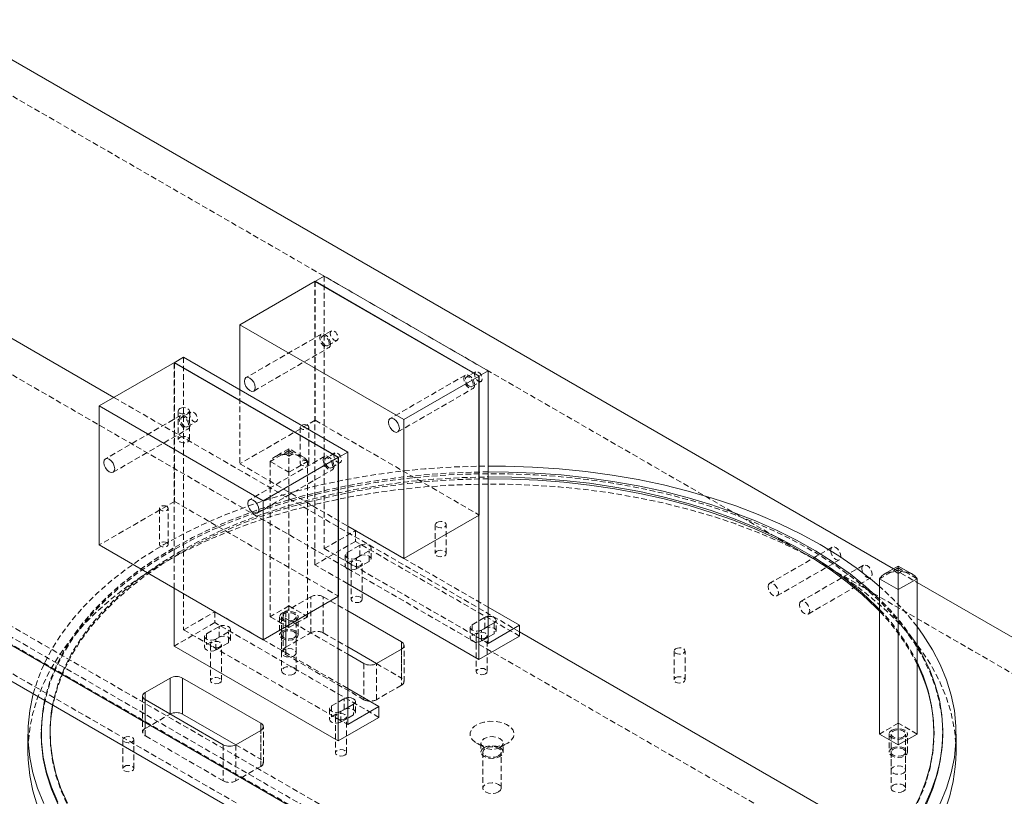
# Model space of a CAD drawing. Header units: millimetres. Extents: x 1529 to 6255, y 1713 to 5797.
# Tile 79 of 82: x 5558 to 5781, y 5170 to 5346. Entities that reach past the tile are written whole.
import ezdxf

# ---------------------------------------------------------------- set-up
doc = ezdxf.new("R2010")
doc.units = ezdxf.units.MM
doc.linetypes.add('HIDDEN', pattern=[1.905, 1.27, -0.635])

msp = doc.modelspace()

# ---------------------------------------------------------------- linework, layer by layer
at = {"color": 7, "linetype": 'Continuous', "lineweight": 15}
for p, q in [((5540.713, 5345.846), (5755.856, 5221.647)), ((5409.591, 5289.07), (5698.033, 5122.557)), ((5625.003, 5286.681), (5607.962, 5276.843)), ((5624.932, 5286.64), (5627.053, 5287.864)), ((5624.932, 5286.64), (5662.055, 5265.209)), ((5662.126, 5265.25), (5625.003, 5286.681)), ((5664.177, 5266.434), (5627.053, 5287.864)), ((5409.591, 5280.905), (5698.033, 5114.391)), ((5549.201, 5277.87), (5579.471, 5260.396)), ((5607.962, 5276.843), (5645.085, 5255.412)), ((5607.962, 5276.843), (5607.962, 5262.148)), ((5593.112, 5268.271), (5595.234, 5269.495)), ((5632.357, 5248.064), (5595.234, 5269.495)), ((5593.183, 5268.311), (5576.142, 5258.474)), ((5593.112, 5268.271), (5630.235, 5246.84)), ((5630.306, 5246.881), (5593.183, 5268.311)), ((5645.085, 5255.412), (5662.126, 5265.25)), ((5664.177, 5266.434), (5662.055, 5265.209)), ((5662.055, 5265.209), (5662.055, 5201.111)), ((5662.126, 5233.813), (5662.126, 5265.25)), ((5664.177, 5204.785), (5664.177, 5266.434)), ((5576.142, 5258.474), (5576.142, 5227.037)), ((5576.142, 5258.474), (5613.265, 5237.043)), ((5645.085, 5255.412), (5645.085, 5223.975)), ((5613.265, 5237.043), (5630.306, 5246.881)), ((5632.357, 5248.064), (5630.235, 5246.84)), ((5630.235, 5246.84), (5630.235, 5182.741)), ((5630.306, 5215.444), (5630.306, 5246.881)), ((5632.357, 5186.416), (5632.357, 5248.064)), ((5613.265, 5205.606), (5613.265, 5237.043)), ((5645.085, 5223.975), (5662.126, 5233.813)), ((5632.357, 5231.323), (5645.085, 5223.975)), ((5576.142, 5227.037), (5613.265, 5205.606)), ((5756.949, 5222.278), (5753.707, 5220.406)), ((5760.191, 5220.406), (5756.949, 5222.278)), ((5756.949, 5221.431), (5756.242, 5221.023)), ((5756.242, 5221.023), (5756.949, 5220.615)), ((5757.656, 5221.023), (5756.949, 5221.431)), ((5756.949, 5220.615), (5757.656, 5221.023)), ((5662.055, 5201.111), (5632.357, 5218.255)), ((5752.706, 5219.39), (5756.949, 5216.941)), ((5752.706, 5184.279), (5752.706, 5219.39)), ((5756.949, 5216.941), (5761.192, 5219.39)), ((5761.192, 5219.39), (5761.192, 5184.279)), ((5761.192, 5218.567), (5854.553, 5164.671)), ((5593.112, 5204.172), (5593.112, 5217.24)), ((5613.265, 5205.606), (5630.306, 5215.444)), ((5756.949, 5181.829), (5756.949, 5216.941)), ((5632.357, 5212.132), (5644.519, 5205.111)), ((5671.248, 5208.867), (5664.177, 5212.949)), ((5665.485, 5209.418), (5664.177, 5208.663)), ((5671.248, 5208.867), (5664.177, 5204.785)), ((5671.248, 5206.417), (5671.248, 5208.867)), ((5662.055, 5201.111), (5671.248, 5206.417)), ((5671.248, 5207.414), (5775.368, 5147.306)), ((5630.235, 5182.741), (5593.112, 5204.172)), ((5632.357, 5203.967), (5638.861, 5200.212)), ((5632.357, 5202.335), (5636.034, 5200.213)), ((5644.519, 5203.478), (5638.862, 5200.213)), ((5592.193, 5196.947), (5586.536, 5193.681)), ((5595.022, 5196.947), (5612.699, 5186.742)), ((5595.022, 5188.781), (5595.022, 5196.947)), ((5639.428, 5190.498), (5632.357, 5194.58)), ((5586.536, 5192.049), (5604.214, 5181.843)), ((5633.665, 5191.049), (5632.357, 5190.294)), ((5595.022, 5188.781), (5607.041, 5181.843)), ((5639.428, 5190.498), (5632.357, 5186.416)), ((5639.428, 5188.048), (5639.428, 5190.498)), ((5630.235, 5182.741), (5639.428, 5188.048)), ((5560.025, 5184.279), (5560.025, 5180.196)), ((5563.025, 5184.687), (5563.025, 5184.279)), ((5612.699, 5185.109), (5607.042, 5181.843)), ((5752.706, 5184.279), (5756.949, 5181.829)), ((5761.192, 5184.279), (5756.949, 5181.829)), ((5767.025, 5184.279), (5767.025, 5184.687)), ((5770.025, 5180.196), (5770.025, 5184.279))]:
    msp.add_line(p, q, dxfattribs=at)
at = {"color": 7, "linetype": 'HIDDEN', "lineweight": 0}
for p, q in [((5951.971, 5100.267), (5540.713, 5337.681)), ((5775.368, 5139.141), (5452.464, 5325.55)), ((5624.932, 5222.541), (5624.932, 5286.64)), ((5625.003, 5286.681), (5625.003, 5255.244)), ((5627.053, 5287.864), (5627.053, 5226.215)), ((5628.691, 5275.474), (5626.641, 5274.29)), ((5626.391, 5274.723), (5609.349, 5264.886)), ((5627.891, 5272.125), (5629.941, 5273.309)), ((5611.099, 5261.855), (5628.141, 5271.692)), ((5595.234, 5269.495), (5595.234, 5207.846)), ((5593.112, 5217.24), (5593.112, 5268.271)), ((5593.183, 5268.311), (5593.183, 5236.875)), ((5658.988, 5265.459), (5641.947, 5255.621)), ((5661.289, 5266.21), (5659.238, 5265.026)), ((5607.962, 5262.148), (5607.962, 5245.406)), ((5643.697, 5252.59), (5660.738, 5262.428)), ((5660.488, 5262.861), (5662.539, 5264.044)), ((5579.471, 5260.396), (5671.248, 5207.414)), ((5594.571, 5256.354), (5577.53, 5246.517)), ((5594.036, 5257.388), (5594.036, 5250.856)), ((5596.871, 5257.105), (5594.821, 5255.921)), ((5596.536, 5250.856), (5596.536, 5257.388)), ((5579.279, 5243.485), (5596.321, 5253.323)), ((5596.071, 5253.756), (5598.121, 5254.94)), ((5625.003, 5255.244), (5607.962, 5245.406)), ((5621.599, 5253.694), (5621.599, 5245.529)), ((5623.599, 5245.529), (5623.599, 5253.694)), ((5625.003, 5255.244), (5662.126, 5233.813)), ((5619.063, 5248.811), (5615.821, 5246.939)), ((5622.305, 5246.939), (5619.063, 5248.811)), ((5627.168, 5247.09), (5610.127, 5237.252)), ((5619.063, 5248.372), (5614.821, 5245.923)), ((5619.063, 5247.964), (5618.356, 5247.556)), ((5619.063, 5247.148), (5618.356, 5247.556)), ((5623.306, 5245.923), (5619.063, 5248.372)), ((5619.063, 5248.372), (5619.063, 5247.323)), ((5619.77, 5247.556), (5619.063, 5247.964)), ((5619.77, 5247.556), (5619.063, 5247.148)), ((5629.469, 5247.84), (5627.418, 5246.657)), ((5607.962, 5245.406), (5632.357, 5231.323)), ((5614.821, 5245.923), (5619.063, 5243.474)), ((5614.821, 5245.923), (5614.821, 5210.812)), ((5619.063, 5243.474), (5623.306, 5245.923)), ((5623.306, 5210.812), (5623.306, 5245.923)), ((5628.668, 5244.491), (5630.719, 5245.675)), ((5611.877, 5234.221), (5628.918, 5244.058)), ((5619.063, 5208.363), (5619.063, 5243.474)), ((5593.183, 5236.875), (5576.142, 5227.037)), ((5593.183, 5236.875), (5630.306, 5215.444)), ((5589.779, 5235.325), (5589.779, 5227.159)), ((5591.779, 5227.159), (5591.779, 5235.325)), ((5652.173, 5231.635), (5652.173, 5225.103)), ((5654.673, 5225.103), (5654.673, 5231.635)), ((5627.053, 5226.215), (5634.125, 5230.298)), ((5664.177, 5212.949), (5634.125, 5230.298)), ((5634.125, 5230.298), (5634.125, 5227.848)), ((5634.125, 5227.848), (5624.932, 5222.541)), ((5632.251, 5225.338), (5635.079, 5226.971)), ((5671.248, 5206.417), (5634.125, 5227.848)), ((5635.079, 5224.521), (5635.079, 5226.971)), ((5741.982, 5226.527), (5727.84, 5218.363)), ((5627.053, 5226.215), (5664.177, 5204.785)), ((5631.811, 5224.726), (5631.811, 5222.276)), ((5632.251, 5225.338), (5632.251, 5222.888)), ((5632.251, 5222.888), (5635.079, 5224.521)), ((5637.2, 5225.746), (5634.372, 5224.113)), ((5637.2, 5223.297), (5637.2, 5225.746)), ((5637.64, 5223.909), (5637.64, 5226.358)), ((5632.357, 5218.255), (5624.932, 5222.541)), ((5633.122, 5222.888), (5633.122, 5214.723)), ((5634.372, 5221.664), (5634.372, 5224.113)), ((5637.2, 5223.297), (5634.372, 5221.664)), ((5635.622, 5214.723), (5635.622, 5222.888)), ((5729.49, 5215.505), (5743.632, 5223.669)), ((5749.053, 5222.445), (5734.911, 5214.281)), ((5756.949, 5221.839), (5752.706, 5219.39)), ((5755.856, 5221.647), (5761.192, 5218.567)), ((5761.192, 5219.39), (5756.949, 5221.839)), ((5756.949, 5221.839), (5756.949, 5220.79)), ((5736.561, 5211.423), (5750.703, 5219.587)), ((5540.713, 5215.2), (5951.971, 4977.786)), ((5545.663, 5214.791), (5954.093, 4979.01)), ((5619.063, 5213.261), (5614.821, 5210.812)), ((5624.013, 5215.316), (5618.356, 5212.05)), ((5619.063, 5213.261), (5623.306, 5210.812)), ((5624.013, 5207.151), (5624.013, 5215.316)), ((5626.841, 5215.316), (5632.357, 5212.132)), ((5626.841, 5207.151), (5626.841, 5215.316)), ((5542.128, 5212.75), (5950.557, 4976.969)), ((5595.234, 5207.846), (5602.305, 5211.928)), ((5632.357, 5194.58), (5602.305, 5211.928)), ((5602.305, 5211.928), (5602.305, 5209.479)), ((5617.77, 5211.234), (5617.77, 5203.069)), ((5618.356, 5212.05), (5618.356, 5203.885)), ((5602.305, 5209.479), (5593.112, 5204.172)), ((5639.428, 5188.048), (5602.305, 5209.479)), ((5614.821, 5210.812), (5619.063, 5208.363)), ((5616.963, 5210.812), (5616.963, 5206.729)), ((5617.413, 5210.812), (5617.413, 5202.646)), ((5618.356, 5210.418), (5632.357, 5202.335)), ((5618.356, 5202.252), (5618.356, 5210.418)), ((5619.063, 5208.363), (5623.306, 5210.812)), ((5620.713, 5202.646), (5620.713, 5210.812)), ((5621.163, 5206.729), (5621.163, 5210.812)), ((5660.535, 5209.01), (5663.363, 5210.642)), ((5660.535, 5209.01), (5660.535, 5206.56)), ((5664.177, 5208.663), (5662.656, 5207.785)), ((5663.363, 5208.193), (5663.363, 5210.642)), ((5665.485, 5209.418), (5665.485, 5206.968)), ((5665.924, 5207.581), (5665.924, 5210.03)), ((5951.971, 4969.62), (5540.713, 5207.034)), ((5595.234, 5207.846), (5632.357, 5186.416)), ((5600.431, 5206.969), (5603.259, 5208.601)), ((5600.431, 5206.969), (5600.431, 5204.519)), ((5605.381, 5207.377), (5602.552, 5205.744)), ((5603.259, 5206.152), (5603.259, 5208.601)), ((5605.381, 5204.927), (5605.381, 5207.377)), ((5605.82, 5205.54), (5605.82, 5207.989)), ((5617.413, 5206.729), (5617.413, 5198.564)), ((5618.356, 5203.885), (5624.013, 5207.151)), ((5620.713, 5198.564), (5620.713, 5206.729)), ((5626.841, 5207.151), (5632.357, 5203.967)), ((5660.096, 5208.397), (5660.096, 5205.948)), ((5660.535, 5206.56), (5663.363, 5208.193)), ((5661.406, 5206.56), (5661.406, 5198.395)), ((5662.656, 5205.336), (5662.656, 5207.785)), ((5665.485, 5206.968), (5662.656, 5205.336)), ((5663.906, 5198.395), (5663.906, 5206.56)), ((5599.992, 5206.356), (5599.992, 5203.907)), ((5600.431, 5204.519), (5603.259, 5206.152)), ((5601.302, 5204.519), (5601.302, 5196.354)), ((5602.552, 5203.295), (5602.552, 5205.744)), ((5605.381, 5204.927), (5602.552, 5203.295)), ((5603.802, 5196.354), (5603.802, 5204.519)), ((5645.105, 5196.129), (5645.105, 5204.295)), ((5636.034, 5192.047), (5618.356, 5202.252)), ((5644.519, 5203.478), (5644.519, 5195.313)), ((5644.519, 5196.946), (5644.519, 5203.478)), ((5706.201, 5203.055), (5706.201, 5196.523)), ((5708.702, 5196.523), (5708.702, 5203.055)), ((5636.034, 5200.213), (5636.034, 5192.047)), ((5638.861, 5200.212), (5644.519, 5196.946)), ((5638.862, 5192.047), (5638.862, 5200.213)), ((5644.519, 5195.313), (5638.862, 5192.047)), ((5585.95, 5192.865), (5585.95, 5184.699)), ((5586.536, 5183.883), (5586.536, 5192.049)), ((5586.536, 5192.048), (5586.536, 5185.516)), ((5628.715, 5190.641), (5631.544, 5192.273)), ((5631.544, 5189.824), (5631.544, 5192.273)), ((5633.665, 5191.049), (5633.665, 5188.599)), ((5634.104, 5189.211), (5634.104, 5191.661)), ((5586.536, 5185.516), (5592.193, 5188.781)), ((5592.193, 5188.781), (5592.193, 5188.783)), ((5628.276, 5190.028), (5628.276, 5187.579)), ((5628.715, 5190.641), (5628.715, 5188.191)), ((5628.715, 5188.191), (5631.544, 5189.824)), ((5632.357, 5190.294), (5630.836, 5189.416)), ((5630.836, 5186.966), (5630.836, 5189.416)), ((5633.665, 5188.599), (5630.836, 5186.966)), ((5629.586, 5188.191), (5629.586, 5180.025)), ((5632.086, 5180.025), (5632.086, 5188.191)), ((5756.949, 5186.728), (5752.706, 5184.279)), ((5761.192, 5184.279), (5756.949, 5186.728)), ((5565.025, 5184.687), (5565.025, 5184.279)), ((5612.699, 5176.944), (5612.699, 5185.109)), ((5612.699, 5178.576), (5612.699, 5185.109)), ((5613.285, 5177.76), (5613.285, 5185.925)), ((5754.849, 5184.279), (5754.849, 5180.196)), ((5755.299, 5184.279), (5755.299, 5176.113)), ((5758.599, 5176.113), (5758.599, 5184.279)), ((5759.049, 5180.196), (5759.049, 5184.279)), ((5765.025, 5184.279), (5765.025, 5184.687)), ((5581.467, 5182.99), (5581.467, 5176.458)), ((5583.967, 5176.458), (5583.967, 5182.99)), ((5604.214, 5173.678), (5586.536, 5183.883)), ((5661.489, 5182.238), (5663.257, 5181.217)), ((5662.525, 5182.237), (5662.525, 5180.196)), ((5666.793, 5181.217), (5668.561, 5182.238)), ((5667.525, 5180.196), (5667.525, 5182.237)), ((5604.214, 5181.843), (5604.214, 5173.678)), ((5607.041, 5181.843), (5612.699, 5178.576)), ((5607.042, 5181.843), (5607.042, 5173.678)), ((5662.925, 5180.196), (5662.925, 5172.031)), ((5667.125, 5172.031), (5667.125, 5180.196)), ((5755.299, 5180.196), (5755.299, 5172.031)), ((5758.599, 5172.031), (5758.599, 5180.196)), ((5612.699, 5176.944), (5607.042, 5173.678))]:
    msp.add_line(p, q, dxfattribs=at)
at = {"color": 8, "linetype": 'Continuous', "lineweight": 15}
for p, q in [((5644.519, 5203.478), (5644.519, 5205.111)), ((5592.193, 5188.783), (5592.193, 5196.947)), ((5586.536, 5193.681), (5586.536, 5192.048)), ((5612.699, 5185.109), (5612.699, 5186.742))]:
    msp.add_line(p, q, dxfattribs=at)
at = {"color": 7, "linetype": 'HIDDEN', "lineweight": 0, "flags": 128}
for points in [[(5629.316, 5273.371), (5629.654, 5273.253), (5629.941, 5273.309), (5630.133, 5273.53), (5630.2, 5273.881), (5630.133, 5274.311), (5629.941, 5274.753), (5629.654, 5275.139), (5629.316, 5275.412), (5628.978, 5275.53), (5628.691, 5275.474), (5628.5, 5275.254), (5628.432, 5274.902), (5628.5, 5274.472), (5628.691, 5274.031), (5628.978, 5273.644), (5629.316, 5273.371)], [(5628.503, 5272.494), (5628.409, 5272.001), (5628.141, 5271.692), (5627.739, 5271.614), (5627.266, 5271.779), (5626.792, 5272.161), (5626.391, 5272.703), (5626.122, 5273.321), (5626.028, 5273.922), (5626.122, 5274.415), (5626.391, 5274.723), (5626.792, 5274.801), (5627.266, 5274.637), (5627.739, 5274.255), (5628.141, 5273.713), (5628.409, 5273.095), (5628.503, 5272.494)], [(5627.266, 5272.187), (5626.927, 5272.46), (5626.641, 5272.847), (5626.449, 5273.289), (5626.382, 5273.718), (5626.449, 5274.07), (5626.641, 5274.29), (5626.927, 5274.346), (5627.266, 5274.229), (5627.604, 5273.956), (5627.891, 5273.569), (5628.082, 5273.127), (5628.149, 5272.698), (5628.082, 5272.346), (5627.891, 5272.125), (5627.604, 5272.07), (5627.266, 5272.187)], [(5661.101, 5263.229), (5661.006, 5262.736), (5660.738, 5262.428), (5660.337, 5262.35), (5659.863, 5262.514), (5659.39, 5262.896), (5658.988, 5263.438), (5658.72, 5264.056), (5658.626, 5264.658), (5658.72, 5265.15), (5658.988, 5265.459), (5659.39, 5265.537), (5659.863, 5265.372), (5660.337, 5264.99), (5660.738, 5264.448), (5661.006, 5263.83), (5661.101, 5263.229)], [(5659.863, 5262.923), (5659.525, 5263.195), (5659.238, 5263.582), (5659.047, 5264.024), (5658.979, 5264.453), (5659.047, 5264.805), (5659.238, 5265.026), (5659.525, 5265.081), (5659.863, 5264.964), (5660.201, 5264.691), (5660.488, 5264.304), (5660.68, 5263.862), (5660.747, 5263.433), (5660.68, 5263.081), (5660.488, 5262.861), (5660.201, 5262.805), (5659.863, 5262.923)], [(5661.914, 5264.106), (5662.252, 5263.989), (5662.539, 5264.044), (5662.73, 5264.265), (5662.798, 5264.617), (5662.73, 5265.046), (5662.539, 5265.488), (5662.252, 5265.875), (5661.914, 5266.148), (5661.576, 5266.265), (5661.289, 5266.209), (5661.097, 5265.989), (5661.03, 5265.637), (5661.097, 5265.208), (5661.289, 5264.766), (5661.576, 5264.379), (5661.914, 5264.106)], [(5594.402, 5257.899), (5594.808, 5258.055), (5595.286, 5258.11), (5595.764, 5258.055), (5596.17, 5257.899), (5596.441, 5257.664), (5596.536, 5257.388), (5596.441, 5257.112), (5596.17, 5256.878), (5595.764, 5256.722), (5595.286, 5256.667), (5594.808, 5256.722), (5594.402, 5256.878), (5594.131, 5257.112), (5594.036, 5257.388), (5594.131, 5257.664), (5594.402, 5257.899)], [(5596.683, 5254.124), (5596.589, 5253.632), (5596.321, 5253.323), (5595.919, 5253.245), (5595.446, 5253.41), (5594.972, 5253.792), (5594.571, 5254.333), (5594.303, 5254.952), (5594.208, 5255.553), (5594.303, 5256.046), (5594.571, 5256.354), (5594.972, 5256.432), (5595.446, 5256.268), (5595.919, 5255.886), (5596.321, 5255.344), (5596.589, 5254.726), (5596.683, 5254.124)], [(5595.446, 5253.818), (5595.108, 5254.091), (5594.821, 5254.478), (5594.629, 5254.919), (5594.562, 5255.349), (5594.629, 5255.701), (5594.821, 5255.921), (5595.108, 5255.977), (5595.446, 5255.859), (5595.784, 5255.586), (5596.071, 5255.2), (5596.262, 5254.758), (5596.33, 5254.328), (5596.262, 5253.977), (5596.071, 5253.756), (5595.784, 5253.7), (5595.446, 5253.818)], [(5597.496, 5255.002), (5597.835, 5254.884), (5598.121, 5254.94), (5598.313, 5255.16), (5598.38, 5255.512), (5598.313, 5255.942), (5598.121, 5256.383), (5597.835, 5256.77), (5597.496, 5257.043), (5597.158, 5257.161), (5596.871, 5257.105), (5596.68, 5256.884), (5596.613, 5256.533), (5596.68, 5256.103), (5596.871, 5255.661), (5597.158, 5255.275), (5597.496, 5255.002)], [(5623.306, 5254.102), (5623.523, 5253.915), (5623.599, 5253.694), (5623.523, 5253.473), (5623.306, 5253.286), (5622.981, 5253.161), (5622.599, 5253.117), (5622.216, 5253.161), (5621.892, 5253.286), (5621.675, 5253.473), (5621.599, 5253.694), (5621.675, 5253.915), (5621.892, 5254.102), (5622.216, 5254.227), (5622.599, 5254.271), (5622.981, 5254.227), (5623.306, 5254.102)], [(5594.402, 5251.366), (5594.808, 5251.523), (5595.286, 5251.578), (5595.764, 5251.523), (5596.17, 5251.366), (5596.441, 5251.132), (5596.536, 5250.856), (5596.441, 5250.58), (5596.17, 5250.346), (5595.764, 5250.189), (5595.286, 5250.134), (5594.808, 5250.189), (5594.402, 5250.346), (5594.131, 5250.58), (5594.036, 5250.856), (5594.131, 5251.132), (5594.402, 5251.366)], [(5629.281, 5244.86), (5629.187, 5244.367), (5628.918, 5244.058), (5628.517, 5243.98), (5628.043, 5244.145), (5627.57, 5244.527), (5627.168, 5245.069), (5626.9, 5245.687), (5626.806, 5246.288), (5626.9, 5246.781), (5627.168, 5247.09), (5627.57, 5247.168), (5628.043, 5247.003), (5628.517, 5246.621), (5628.918, 5246.079), (5629.187, 5245.461), (5629.281, 5244.86)], [(5628.043, 5244.553), (5627.705, 5244.826), (5627.418, 5245.213), (5627.227, 5245.655), (5627.16, 5246.084), (5627.227, 5246.436), (5627.418, 5246.656), (5627.705, 5246.712), (5628.043, 5246.595), (5628.382, 5246.322), (5628.668, 5245.935), (5628.86, 5245.493), (5628.927, 5245.064), (5628.86, 5244.712), (5628.668, 5244.491), (5628.382, 5244.436), (5628.043, 5244.553)], [(5630.094, 5245.737), (5630.432, 5245.62), (5630.719, 5245.675), (5630.911, 5245.896), (5630.978, 5246.248), (5630.911, 5246.677), (5630.719, 5247.119), (5630.432, 5247.505), (5630.094, 5247.779), (5629.756, 5247.896), (5629.469, 5247.84), (5629.277, 5247.62), (5629.21, 5247.268), (5629.277, 5246.839), (5629.469, 5246.397), (5629.756, 5246.01), (5630.094, 5245.737)], [(5590.779, 5227.14), (5595.222, 5229.56), (5599.9, 5231.826), (5604.8, 5233.932), (5609.903, 5235.869), (5615.192, 5237.632), (5620.65, 5239.215), (5626.258, 5240.611), (5631.998, 5241.817), (5637.849, 5242.828), (5643.792, 5243.642), (5649.807, 5244.254), (5655.874, 5244.663), (5661.971, 5244.868), (5664.177, 5244.892)], [(5623.306, 5245.937), (5623.523, 5245.749), (5623.599, 5245.529), (5623.523, 5245.308), (5623.306, 5245.12), (5622.981, 5244.995), (5622.599, 5244.951), (5622.216, 5244.995), (5621.892, 5245.12), (5621.675, 5245.308), (5621.599, 5245.529), (5621.675, 5245.749), (5621.892, 5245.937), (5622.216, 5246.062), (5622.599, 5246.106), (5622.981, 5246.062), (5623.306, 5245.937)], [(5664.177, 5243.568), (5662.779, 5243.556), (5656.798, 5243.378), (5650.846, 5242.999), (5644.942, 5242.418), (5639.108, 5241.638), (5633.363, 5240.662), (5627.727, 5239.492), (5622.22, 5238.134), (5616.86, 5236.592), (5611.666, 5234.871), (5606.657, 5232.976), (5601.848, 5230.916), (5597.257, 5228.696), (5592.9, 5226.324)], [(5767.025, 5184.279), (5767.022, 5184.711), (5766.803, 5188.166), (5766.232, 5191.607), (5765.313, 5195.023), (5764.047, 5198.403), (5762.441, 5201.733), (5760.498, 5205.003), (5758.227, 5208.202), (5755.634, 5211.319), (5752.729, 5214.342), (5749.522, 5217.261), (5746.023, 5220.067), (5742.245, 5222.75), (5738.201, 5225.3), (5733.905, 5227.708), (5729.371, 5229.967), (5724.615, 5232.068), (5719.654, 5234.005), (5714.505, 5235.77), (5709.185, 5237.357), (5703.713, 5238.762), (5698.107, 5239.979), (5692.388, 5241.004), (5686.574, 5241.833), (5680.686, 5242.464), (5674.743, 5242.894), (5668.768, 5243.122), (5662.779, 5243.148), (5656.798, 5242.97), (5650.846, 5242.59), (5644.942, 5242.009), (5639.108, 5241.229), (5633.363, 5240.253), (5627.727, 5239.084), (5622.22, 5237.726), (5616.86, 5236.184), (5611.666, 5234.462), (5606.657, 5232.568), (5601.848, 5230.507), (5597.257, 5228.287), (5592.9, 5225.915)], [(5594.314, 5225.507), (5598.628, 5227.854), (5603.174, 5230.049), (5607.938, 5232.084), (5612.902, 5233.953), (5618.049, 5235.649), (5623.361, 5237.167), (5628.82, 5238.499), (5634.405, 5239.643), (5640.099, 5240.594), (5645.88, 5241.348), (5651.728, 5241.903), (5657.622, 5242.257), (5663.543, 5242.409), (5664.177, 5242.414)], [(5770.025, 5180.196), (5769.981, 5181.959), (5769.626, 5185.479), (5768.916, 5188.981), (5767.856, 5192.453), (5766.447, 5195.884), (5764.696, 5199.262), (5762.607, 5202.575), (5760.187, 5205.813), (5757.446, 5208.964), (5754.392, 5212.017), (5751.036, 5214.963), (5747.389, 5217.792), (5743.463, 5220.493), (5739.271, 5223.057), (5734.829, 5225.477), (5730.15, 5227.743), (5725.251, 5229.849), (5720.148, 5231.787), (5714.858, 5233.55), (5709.4, 5235.132), (5703.792, 5236.529), (5698.052, 5237.734), (5692.201, 5238.746), (5686.258, 5239.559), (5680.243, 5240.171), (5674.176, 5240.58), (5668.079, 5240.785), (5661.971, 5240.785), (5655.874, 5240.58), (5649.807, 5240.171), (5643.792, 5239.559), (5637.849, 5238.746), (5631.998, 5237.734), (5626.258, 5236.529), (5620.65, 5235.132), (5615.192, 5233.55), (5609.903, 5231.787), (5604.8, 5229.849), (5599.9, 5227.743), (5595.222, 5225.477), (5590.779, 5223.057)], [(5664.177, 5242.005), (5663.543, 5242.001), (5657.622, 5241.849), (5651.728, 5241.495), (5645.88, 5240.939), (5640.099, 5240.185), (5634.405, 5239.235), (5628.82, 5238.091), (5623.361, 5236.758), (5618.049, 5235.241), (5612.902, 5233.545), (5607.938, 5231.676), (5603.174, 5229.64), (5598.628, 5227.446), (5594.314, 5225.099)], [(5591.486, 5235.733), (5591.703, 5235.546), (5591.779, 5235.325), (5591.703, 5235.104), (5591.486, 5234.917), (5591.162, 5234.791), (5590.779, 5234.747), (5590.396, 5234.791), (5590.072, 5234.917), (5589.855, 5235.104), (5589.779, 5235.325), (5589.855, 5235.546), (5590.072, 5235.733), (5590.396, 5235.858), (5590.779, 5235.902), (5591.162, 5235.858), (5591.486, 5235.733)], [(5652.54, 5232.146), (5652.945, 5232.302), (5653.423, 5232.357), (5653.902, 5232.302), (5654.307, 5232.146), (5654.578, 5231.911), (5654.673, 5231.635), (5654.578, 5231.359), (5654.307, 5231.125), (5653.902, 5230.969), (5653.423, 5230.914), (5652.945, 5230.969), (5652.54, 5231.125), (5652.269, 5231.359), (5652.173, 5231.635), (5652.269, 5231.911), (5652.54, 5232.146)], [(5561.214, 5193.375), (5562.194, 5196.536), (5563.603, 5199.967), (5565.355, 5203.345), (5567.444, 5206.658), (5569.863, 5209.896), (5572.604, 5213.047), (5575.658, 5216.1), (5579.014, 5219.046), (5582.661, 5221.874), (5586.587, 5224.575), (5590.779, 5227.14)], [(5591.486, 5227.568), (5591.703, 5227.38), (5591.779, 5227.159), (5591.703, 5226.938), (5591.486, 5226.751), (5591.162, 5226.626), (5590.779, 5226.582), (5590.396, 5226.626), (5590.072, 5226.751), (5589.855, 5226.938), (5589.779, 5227.159), (5589.855, 5227.38), (5590.072, 5227.568), (5590.396, 5227.693), (5590.779, 5227.737), (5591.162, 5227.693), (5591.486, 5227.568)], [(5635.079, 5226.971), (5635.566, 5227.158), (5636.14, 5227.224), (5636.714, 5227.158), (5637.2, 5226.971), (5637.526, 5226.69), (5637.64, 5226.358), (5637.526, 5226.027), (5637.2, 5225.746)], [(5741.64, 5225.771), (5741.729, 5225.204), (5741.982, 5224.621), (5742.36, 5224.111), (5742.807, 5223.75), (5743.253, 5223.595), (5743.632, 5223.669), (5743.885, 5223.96), (5743.974, 5224.424), (5743.885, 5224.991), (5743.632, 5225.574), (5743.253, 5226.085), (5742.807, 5226.445), (5742.36, 5226.6), (5741.982, 5226.527), (5741.729, 5226.236), (5741.64, 5225.771)], [(5592.9, 5225.915), (5588.792, 5223.4), (5584.946, 5220.75), (5581.376, 5217.974), (5578.095, 5215.082), (5575.113, 5212.084), (5572.442, 5208.99), (5570.089, 5205.81), (5568.064, 5202.557), (5566.373, 5199.24), (5565.022, 5195.872), (5564.015, 5192.464), (5563.357, 5189.028), (5563.05, 5185.575), (5563.025, 5184.279)], [(5592.9, 5226.324), (5588.792, 5223.808), (5584.946, 5221.158), (5581.376, 5218.382), (5578.095, 5215.49), (5575.113, 5212.492), (5572.442, 5209.398), (5570.089, 5206.219), (5568.064, 5202.965), (5566.373, 5199.649), (5565.022, 5196.28), (5564.015, 5192.872), (5563.791, 5191.887)], [(5565.596, 5190.845), (5565.913, 5192.363), (5566.875, 5195.739), (5568.182, 5199.077), (5569.828, 5202.363), (5571.809, 5205.588), (5574.118, 5208.739), (5576.746, 5211.806), (5579.684, 5214.777), (5582.921, 5217.643), (5586.448, 5220.393), (5590.25, 5223.017), (5594.314, 5225.507)], [(5594.314, 5225.099), (5590.25, 5222.609), (5586.448, 5219.985), (5582.921, 5217.235), (5579.684, 5214.369), (5576.746, 5211.397), (5574.118, 5208.331), (5571.809, 5205.18), (5569.828, 5201.955), (5568.182, 5198.668), (5566.875, 5195.331), (5565.913, 5191.955), (5565.666, 5190.805)], [(5634.372, 5224.113), (5633.885, 5223.926), (5633.311, 5223.86), (5632.737, 5223.926), (5632.251, 5224.113), (5631.926, 5224.394), (5631.811, 5224.726), (5631.926, 5225.057), (5632.251, 5225.338)], [(5635.079, 5224.521), (5635.566, 5224.709), (5636.14, 5224.775), (5636.714, 5224.709), (5637.2, 5224.521), (5637.526, 5224.24), (5637.64, 5223.909), (5637.526, 5223.577), (5637.2, 5223.297)], [(5652.54, 5225.613), (5652.945, 5225.77), (5653.423, 5225.825), (5653.902, 5225.77), (5654.307, 5225.613), (5654.578, 5225.379), (5654.673, 5225.103), (5654.578, 5224.827), (5654.307, 5224.593), (5653.902, 5224.436), (5653.423, 5224.381), (5652.945, 5224.436), (5652.54, 5224.593), (5652.269, 5224.827), (5652.173, 5225.103), (5652.269, 5225.379), (5652.54, 5225.613)], [(5590.779, 5223.057), (5586.587, 5220.493), (5582.661, 5217.792), (5579.014, 5214.963), (5575.658, 5212.017), (5572.604, 5208.964), (5569.863, 5205.813), (5567.444, 5202.575), (5565.355, 5199.262), (5563.603, 5195.884), (5562.194, 5192.453), (5561.134, 5188.981), (5560.425, 5185.479), (5560.07, 5181.959), (5560.025, 5180.196)], [(5634.372, 5221.664), (5633.885, 5221.476), (5633.311, 5221.41), (5632.737, 5221.476), (5632.251, 5221.664), (5631.926, 5221.945), (5631.811, 5222.276), (5631.926, 5222.607), (5632.251, 5222.888)], [(5635.256, 5222.378), (5634.85, 5222.222), (5634.372, 5222.167), (5633.894, 5222.222), (5633.488, 5222.378), (5633.217, 5222.612), (5633.122, 5222.888), (5633.217, 5223.164), (5633.488, 5223.399), (5633.894, 5223.555), (5634.372, 5223.61), (5634.85, 5223.555), (5635.256, 5223.399), (5635.527, 5223.164), (5635.622, 5222.888), (5635.527, 5222.612), (5635.256, 5222.378)], [(5748.711, 5221.689), (5748.8, 5221.122), (5749.053, 5220.539), (5749.431, 5220.029), (5749.878, 5219.668), (5750.324, 5219.513), (5750.703, 5219.587), (5750.956, 5219.878), (5751.045, 5220.342), (5750.956, 5220.909), (5750.703, 5221.492), (5750.324, 5222.003), (5749.878, 5222.363), (5749.431, 5222.518), (5749.053, 5222.445), (5748.8, 5222.154), (5748.711, 5221.689)], [(5727.498, 5217.607), (5727.587, 5218.072), (5727.84, 5218.363), (5728.218, 5218.436), (5728.665, 5218.281), (5729.111, 5217.921), (5729.49, 5217.41), (5729.743, 5216.827), (5729.831, 5216.26), (5729.743, 5215.796), (5729.49, 5215.505), (5729.111, 5215.431), (5728.665, 5215.586), (5728.218, 5215.947), (5727.84, 5216.457), (5727.587, 5217.04), (5727.498, 5217.607)], [(5635.256, 5214.213), (5634.85, 5214.056), (5634.372, 5214.001), (5633.894, 5214.056), (5633.488, 5214.213), (5633.217, 5214.447), (5633.122, 5214.723), (5633.217, 5214.999), (5633.488, 5215.233), (5633.894, 5215.389), (5634.372, 5215.444), (5634.85, 5215.389), (5635.256, 5215.233), (5635.527, 5214.999), (5635.622, 5214.723), (5635.527, 5214.447), (5635.256, 5214.213)], [(5734.569, 5213.525), (5734.658, 5213.989), (5734.911, 5214.281), (5735.289, 5214.354), (5735.736, 5214.199), (5736.182, 5213.839), (5736.561, 5213.328), (5736.814, 5212.745), (5736.903, 5212.178), (5736.814, 5211.714), (5736.561, 5211.423), (5736.182, 5211.349), (5735.736, 5211.504), (5735.289, 5211.865), (5734.911, 5212.375), (5734.658, 5212.958), (5734.569, 5213.525)], [(5617.578, 5211.669), (5618.26, 5211.932), (5619.063, 5212.024), (5619.867, 5211.932), (5620.548, 5211.669), (5621.003, 5211.276), (5621.163, 5210.812), (5621.003, 5210.348), (5620.548, 5209.955), (5619.867, 5209.692), (5619.063, 5209.6), (5618.26, 5209.692), (5617.578, 5209.955), (5617.123, 5210.348), (5616.963, 5210.812), (5617.123, 5211.276), (5617.578, 5211.669)], [(5620.23, 5210.138), (5619.695, 5209.932), (5619.063, 5209.859), (5618.432, 5209.932), (5617.896, 5210.138), (5617.539, 5210.447), (5617.413, 5210.812), (5617.539, 5211.176), (5617.896, 5211.485), (5618.432, 5211.692), (5619.063, 5211.764), (5619.695, 5211.692), (5620.23, 5211.485), (5620.588, 5211.176), (5620.713, 5210.812), (5620.588, 5210.447), (5620.23, 5210.138)], [(5663.363, 5210.642), (5663.85, 5210.83), (5664.177, 5210.884)], [(5603.259, 5208.601), (5603.746, 5208.789), (5604.32, 5208.855), (5604.894, 5208.789), (5605.381, 5208.601), (5605.706, 5208.321), (5605.82, 5207.989), (5605.706, 5207.658), (5605.381, 5207.377)], [(5662.656, 5207.785), (5662.17, 5207.597), (5661.596, 5207.531), (5661.022, 5207.597), (5660.535, 5207.785), (5660.21, 5208.066), (5660.096, 5208.397), (5660.21, 5208.729), (5660.535, 5209.01)], [(5602.552, 5205.744), (5602.066, 5205.556), (5601.492, 5205.49), (5600.918, 5205.556), (5600.431, 5205.744), (5600.106, 5206.025), (5599.992, 5206.356), (5600.106, 5206.688), (5600.431, 5206.969)], [(5617.578, 5207.586), (5618.26, 5207.849), (5619.063, 5207.941), (5619.867, 5207.849), (5620.548, 5207.586), (5621.003, 5207.193), (5621.163, 5206.729), (5621.003, 5206.265), (5620.548, 5205.872), (5619.867, 5205.609), (5619.063, 5205.517), (5618.26, 5205.609), (5617.578, 5205.872), (5617.123, 5206.265), (5616.963, 5206.729), (5617.123, 5207.193), (5617.578, 5207.586)], [(5620.23, 5206.056), (5619.695, 5205.849), (5619.063, 5205.777), (5618.432, 5205.849), (5617.896, 5206.056), (5617.539, 5206.365), (5617.413, 5206.729), (5617.539, 5207.094), (5617.896, 5207.403), (5618.432, 5207.609), (5619.063, 5207.682), (5619.695, 5207.609), (5620.23, 5207.403), (5620.588, 5207.094), (5620.713, 5206.729), (5620.588, 5206.365), (5620.23, 5206.056)], [(5662.656, 5205.336), (5662.17, 5205.148), (5661.596, 5205.082), (5661.022, 5205.148), (5660.535, 5205.336), (5660.21, 5205.616), (5660.096, 5205.948), (5660.21, 5206.279), (5660.535, 5206.56)], [(5663.54, 5206.05), (5663.135, 5205.893), (5662.656, 5205.839), (5662.178, 5205.893), (5661.772, 5206.05), (5661.501, 5206.284), (5661.406, 5206.56), (5661.501, 5206.836), (5661.772, 5207.07), (5662.178, 5207.227), (5662.656, 5207.282), (5663.135, 5207.227), (5663.54, 5207.07), (5663.811, 5206.836), (5663.906, 5206.56), (5663.811, 5206.284), (5663.54, 5206.05)], [(5663.363, 5208.193), (5663.85, 5208.381), (5664.424, 5208.447), (5664.998, 5208.381), (5665.485, 5208.193), (5665.81, 5207.912), (5665.924, 5207.581), (5665.81, 5207.249), (5665.485, 5206.968)], [(5602.552, 5203.295), (5602.066, 5203.107), (5601.492, 5203.041), (5600.918, 5203.107), (5600.431, 5203.295), (5600.106, 5203.575), (5599.992, 5203.907), (5600.106, 5204.238), (5600.431, 5204.519)], [(5603.436, 5204.009), (5603.031, 5203.852), (5602.552, 5203.798), (5602.074, 5203.852), (5601.668, 5204.009), (5601.397, 5204.243), (5601.302, 5204.519), (5601.397, 5204.795), (5601.668, 5205.029), (5602.074, 5205.186), (5602.552, 5205.241), (5603.031, 5205.186), (5603.436, 5205.029), (5603.707, 5204.795), (5603.802, 5204.519), (5603.707, 5204.243), (5603.436, 5204.009)], [(5603.259, 5206.152), (5603.746, 5206.34), (5604.32, 5206.406), (5604.894, 5206.34), (5605.381, 5206.152), (5605.706, 5205.871), (5605.82, 5205.54), (5605.706, 5205.208), (5605.381, 5204.927)], [(5620.23, 5201.973), (5620.588, 5202.282), (5620.713, 5202.646), (5620.588, 5203.011), (5620.23, 5203.32), (5619.695, 5203.527), (5619.063, 5203.599), (5618.432, 5203.527), (5617.896, 5203.32), (5617.539, 5203.011), (5617.413, 5202.646), (5617.539, 5202.282), (5617.896, 5201.973), (5618.432, 5201.766), (5619.063, 5201.694), (5619.695, 5201.766), (5620.23, 5201.973)], [(5706.568, 5203.565), (5706.973, 5203.722), (5707.452, 5203.777), (5707.93, 5203.722), (5708.335, 5203.565), (5708.606, 5203.331), (5708.702, 5203.055), (5708.606, 5202.779), (5708.335, 5202.545), (5707.93, 5202.388), (5707.451, 5202.333), (5706.973, 5202.388), (5706.568, 5202.545), (5706.297, 5202.779), (5706.201, 5203.055), (5706.297, 5203.331), (5706.568, 5203.565)], [(5620.23, 5197.89), (5619.695, 5197.684), (5619.063, 5197.611), (5618.432, 5197.684), (5617.896, 5197.89), (5617.539, 5198.199), (5617.413, 5198.564), (5617.539, 5198.928), (5617.896, 5199.237), (5618.432, 5199.444), (5619.063, 5199.516), (5619.695, 5199.444), (5620.23, 5199.237), (5620.588, 5198.928), (5620.713, 5198.564), (5620.588, 5198.199), (5620.23, 5197.89)], [(5663.54, 5197.884), (5663.135, 5197.728), (5662.656, 5197.673), (5662.178, 5197.728), (5661.772, 5197.884), (5661.501, 5198.118), (5661.406, 5198.395), (5661.501, 5198.671), (5661.772, 5198.905), (5662.178, 5199.061), (5662.656, 5199.116), (5663.135, 5199.061), (5663.54, 5198.905), (5663.811, 5198.671), (5663.906, 5198.395), (5663.811, 5198.119), (5663.54, 5197.884)], [(5603.436, 5195.843), (5603.031, 5195.687), (5602.552, 5195.632), (5602.074, 5195.687), (5601.668, 5195.843), (5601.397, 5196.077), (5601.302, 5196.354), (5601.397, 5196.63), (5601.668, 5196.864), (5602.074, 5197.02), (5602.552, 5197.075), (5603.031, 5197.02), (5603.436, 5196.864), (5603.707, 5196.63), (5603.802, 5196.354), (5603.707, 5196.077), (5603.436, 5195.843)], [(5706.568, 5197.033), (5706.973, 5197.189), (5707.452, 5197.244), (5707.93, 5197.189), (5708.335, 5197.033), (5708.606, 5196.799), (5708.702, 5196.523), (5708.606, 5196.247), (5708.335, 5196.013), (5707.93, 5195.856), (5707.451, 5195.801), (5706.973, 5195.856), (5706.568, 5196.013), (5706.297, 5196.247), (5706.201, 5196.523), (5706.297, 5196.799), (5706.568, 5197.033)], [(5631.544, 5192.273), (5632.03, 5192.461), (5632.357, 5192.515)], [(5630.836, 5189.416), (5630.35, 5189.228), (5629.776, 5189.162), (5629.202, 5189.228), (5628.715, 5189.416), (5628.39, 5189.697), (5628.276, 5190.028), (5628.39, 5190.36), (5628.715, 5190.641)], [(5631.72, 5187.681), (5631.315, 5187.524), (5630.837, 5187.469), (5630.358, 5187.524), (5629.953, 5187.681), (5629.682, 5187.915), (5629.586, 5188.191), (5629.682, 5188.467), (5629.953, 5188.701), (5630.358, 5188.858), (5630.836, 5188.913), (5631.315, 5188.858), (5631.72, 5188.701), (5631.991, 5188.467), (5632.086, 5188.191), (5631.991, 5187.915), (5631.72, 5187.681)], [(5631.544, 5189.824), (5632.03, 5190.011), (5632.604, 5190.077), (5633.178, 5190.011), (5633.665, 5189.824), (5633.99, 5189.543), (5634.104, 5189.211), (5633.99, 5188.88), (5633.665, 5188.599)], [(5630.836, 5186.966), (5630.35, 5186.779), (5629.776, 5186.713), (5629.202, 5186.779), (5628.715, 5186.966), (5628.39, 5187.247), (5628.276, 5187.579), (5628.39, 5187.91), (5628.715, 5188.191)], [(5668.561, 5182.238), (5667.476, 5181.763), (5666.209, 5181.474), (5664.854, 5181.394), (5663.513, 5181.527), (5662.283, 5181.865), (5661.257, 5182.382), (5660.51, 5183.039), (5660.098, 5183.788), (5660.051, 5184.574), (5660.374, 5185.338), (5661.041, 5186.023), (5662.004, 5186.579), (5663.191, 5186.964), (5664.514, 5187.15), (5665.875, 5187.123), (5667.173, 5186.885), (5668.311, 5186.454), (5669.206, 5185.862), (5669.791, 5185.152), (5670.022, 5184.377), (5669.883, 5183.595), (5669.383, 5182.864), (5668.561, 5182.238)], [(5565.026, 5184.483), (5565.124, 5181.713), (5565.563, 5178.301), (5566.351, 5174.91), (5567.485, 5171.552), (5568.963, 5168.239), (5570.777, 5164.981), (5572.923, 5161.792), (5575.393, 5158.682), (5578.177, 5155.662), (5581.266, 5152.742), (5584.649, 5149.933), (5588.315, 5147.244), (5592.25, 5144.686), (5596.441, 5142.267), (5600.873, 5139.995), (5605.53, 5137.879), (5610.396, 5135.925), (5615.454, 5134.142), (5620.686, 5132.535), (5626.073, 5131.109), (5631.598, 5129.871), (5637.24, 5128.823), (5642.979, 5127.97), (5648.796, 5127.315), (5654.671, 5126.86), (5660.581, 5126.607), (5666.507, 5126.556), (5672.428, 5126.708), (5678.323, 5127.063), (5684.171, 5127.618), (5689.952, 5128.372), (5695.645, 5129.323), (5701.231, 5130.466), (5706.689, 5131.799), (5712.001, 5133.316), (5717.149, 5135.012), (5722.113, 5136.881), (5726.876, 5138.917), (5731.423, 5141.112), (5735.736, 5143.458), (5739.801, 5145.948), (5743.603, 5148.573), (5747.129, 5151.323), (5750.366, 5154.188), (5753.304, 5157.16), (5755.932, 5160.227), (5758.241, 5163.378), (5760.222, 5166.602), (5761.869, 5169.889), (5763.175, 5173.226), (5764.137, 5176.602), (5764.751, 5180.005), (5765.014, 5183.423), (5765.024, 5184.483)], [(5755.464, 5185.136), (5756.145, 5185.399), (5756.949, 5185.491), (5757.753, 5185.399), (5758.434, 5185.136), (5758.889, 5184.743), (5759.049, 5184.279), (5758.889, 5183.815), (5758.434, 5183.421), (5757.753, 5183.159), (5756.949, 5183.066), (5756.145, 5183.159), (5755.464, 5183.421), (5755.009, 5183.815), (5754.849, 5184.279), (5755.009, 5184.743), (5755.464, 5185.136)], [(5758.116, 5183.605), (5757.58, 5183.399), (5756.949, 5183.326), (5756.318, 5183.399), (5755.782, 5183.605), (5755.425, 5183.914), (5755.299, 5184.279), (5755.425, 5184.643), (5755.782, 5184.952), (5756.318, 5185.159), (5756.949, 5185.231), (5757.58, 5185.159), (5758.116, 5184.952), (5758.473, 5184.643), (5758.599, 5184.279), (5758.473, 5183.914), (5758.116, 5183.605)], [(5581.833, 5183.5), (5582.238, 5183.657), (5582.717, 5183.712), (5583.195, 5183.657), (5583.601, 5183.5), (5583.872, 5183.266), (5583.967, 5182.99), (5583.872, 5182.714), (5583.601, 5182.48), (5583.195, 5182.323), (5582.717, 5182.269), (5582.238, 5182.324), (5581.833, 5182.48), (5581.562, 5182.714), (5581.467, 5182.99), (5581.562, 5183.266), (5581.833, 5183.5)], [(5666.793, 5181.217), (5665.982, 5180.904), (5665.025, 5180.794), (5664.068, 5180.904), (5663.257, 5181.217), (5662.715, 5181.685), (5662.525, 5182.237), (5662.715, 5182.79), (5663.257, 5183.258), (5664.068, 5183.571), (5665.025, 5183.681), (5665.982, 5183.571), (5666.793, 5183.258), (5667.335, 5182.79), (5667.525, 5182.237), (5667.335, 5181.685), (5666.793, 5181.217)], [(5631.72, 5179.515), (5631.315, 5179.359), (5630.837, 5179.304), (5630.358, 5179.359), (5629.953, 5179.515), (5629.682, 5179.749), (5629.586, 5180.025), (5629.682, 5180.302), (5629.953, 5180.536), (5630.358, 5180.692), (5630.836, 5180.747), (5631.315, 5180.692), (5631.72, 5180.536), (5631.991, 5180.302), (5632.086, 5180.025), (5631.991, 5179.749), (5631.72, 5179.515)], [(5663.257, 5181.216), (5664.068, 5181.529), (5665.025, 5181.639), (5665.982, 5181.529), (5666.793, 5181.216), (5667.335, 5180.748), (5667.525, 5180.196), (5667.335, 5179.644), (5666.793, 5179.175), (5665.982, 5178.863), (5665.025, 5178.753), (5664.068, 5178.863), (5663.257, 5179.175), (5662.715, 5179.644), (5662.525, 5180.196), (5662.715, 5180.748), (5663.257, 5181.216)], [(5666.51, 5179.339), (5665.829, 5179.076), (5665.025, 5178.984), (5664.221, 5179.076), (5663.54, 5179.339), (5663.085, 5179.732), (5662.925, 5180.196), (5663.085, 5180.66), (5663.54, 5181.053), (5664.221, 5181.316), (5665.025, 5181.408), (5665.829, 5181.316), (5666.51, 5181.053), (5666.965, 5180.66), (5667.125, 5180.196), (5666.965, 5179.732), (5666.51, 5179.339)], [(5755.464, 5181.053), (5756.145, 5181.316), (5756.949, 5181.408), (5757.753, 5181.316), (5758.434, 5181.053), (5758.889, 5180.66), (5759.049, 5180.196), (5758.889, 5179.732), (5758.434, 5179.339), (5757.753, 5179.076), (5756.949, 5178.984), (5756.145, 5179.076), (5755.464, 5179.339), (5755.009, 5179.732), (5754.849, 5180.196), (5755.009, 5180.66), (5755.464, 5181.053)], [(5758.116, 5179.522), (5757.58, 5179.316), (5756.949, 5179.243), (5756.318, 5179.316), (5755.782, 5179.522), (5755.425, 5179.831), (5755.299, 5180.196), (5755.425, 5180.56), (5755.782, 5180.869), (5756.318, 5181.076), (5756.949, 5181.148), (5757.58, 5181.076), (5758.116, 5180.869), (5758.473, 5180.56), (5758.599, 5180.196), (5758.473, 5179.831), (5758.116, 5179.522)], [(5581.833, 5176.968), (5582.238, 5177.125), (5582.717, 5177.179), (5583.195, 5177.125), (5583.601, 5176.968), (5583.872, 5176.734), (5583.967, 5176.458), (5583.872, 5176.182), (5583.601, 5175.948), (5583.195, 5175.791), (5582.717, 5175.736), (5582.238, 5175.791), (5581.833, 5175.948), (5581.562, 5176.182), (5581.467, 5176.458), (5581.562, 5176.734), (5581.833, 5176.968)], [(5758.116, 5175.44), (5758.473, 5175.749), (5758.599, 5176.113), (5758.473, 5176.478), (5758.116, 5176.787), (5757.58, 5176.993), (5756.949, 5177.066), (5756.318, 5176.993), (5755.782, 5176.787), (5755.425, 5176.478), (5755.299, 5176.113), (5755.425, 5175.749), (5755.782, 5175.44), (5756.318, 5175.233), (5756.949, 5175.161), (5757.58, 5175.233), (5758.116, 5175.44)], [(5666.51, 5171.173), (5665.829, 5170.911), (5665.025, 5170.818), (5664.221, 5170.91), (5663.54, 5171.173), (5663.085, 5171.567), (5662.925, 5172.031), (5663.085, 5172.494), (5663.54, 5172.888), (5664.221, 5173.151), (5665.025, 5173.243), (5665.829, 5173.151), (5666.51, 5172.888), (5666.965, 5172.494), (5667.125, 5172.031), (5666.965, 5171.567), (5666.51, 5171.173)], [(5758.116, 5171.357), (5757.58, 5171.15), (5756.949, 5171.078), (5756.318, 5171.15), (5755.782, 5171.357), (5755.425, 5171.666), (5755.299, 5172.031), (5755.425, 5172.395), (5755.782, 5172.704), (5756.318, 5172.911), (5756.949, 5172.983), (5757.58, 5172.911), (5758.116, 5172.704), (5758.473, 5172.395), (5758.599, 5172.031), (5758.473, 5171.666), (5758.116, 5171.357)]]:
    msp.add_lwpolyline(points, dxfattribs=at)
at = {"color": 7, "linetype": 'Continuous', "lineweight": 15, "flags": 128}
for points in [[(5611.462, 5262.656), (5611.368, 5262.163), (5611.099, 5261.855), (5610.698, 5261.777), (5610.224, 5261.941), (5609.751, 5262.323), (5609.349, 5262.865), (5609.081, 5263.483), (5608.987, 5264.084), (5609.081, 5264.577), (5609.349, 5264.886), (5609.751, 5264.964), (5610.224, 5264.799), (5610.698, 5264.417), (5611.099, 5263.875), (5611.368, 5263.257), (5611.462, 5262.656)], [(5644.059, 5253.391), (5643.965, 5252.899), (5643.697, 5252.59), (5643.295, 5252.512), (5642.822, 5252.677), (5642.348, 5253.059), (5641.947, 5253.6), (5641.679, 5254.219), (5641.585, 5254.82), (5641.679, 5255.312), (5641.947, 5255.621), (5642.348, 5255.699), (5642.822, 5255.534), (5643.295, 5255.152), (5643.697, 5254.611), (5643.965, 5253.992), (5644.059, 5253.391)], [(5579.642, 5244.287), (5579.548, 5243.794), (5579.28, 5243.485), (5578.878, 5243.407), (5578.405, 5243.572), (5577.931, 5243.954), (5577.53, 5244.496), (5577.261, 5245.114), (5577.167, 5245.715), (5577.261, 5246.208), (5577.53, 5246.516), (5577.931, 5246.595), (5578.405, 5246.43), (5578.878, 5246.048), (5579.28, 5245.506), (5579.548, 5244.888), (5579.642, 5244.287)], [(5664.177, 5244.892), (5668.079, 5244.868), (5674.176, 5244.663), (5680.243, 5244.254), (5686.258, 5243.642), (5692.201, 5242.828), (5698.052, 5241.817), (5703.792, 5240.611), (5709.4, 5239.215), (5714.858, 5237.632), (5720.148, 5235.869), (5725.251, 5233.932), (5730.15, 5231.826), (5734.829, 5229.56), (5739.271, 5227.14), (5743.463, 5224.575), (5747.389, 5221.874), (5751.036, 5219.046), (5752.706, 5217.627)], [(5752.706, 5214.772), (5749.522, 5217.67), (5746.023, 5220.476), (5742.245, 5223.158), (5738.201, 5225.708), (5733.905, 5228.116), (5729.371, 5230.375), (5724.615, 5232.476), (5719.654, 5234.413), (5714.505, 5236.178), (5709.185, 5237.766), (5703.713, 5239.17), (5698.107, 5240.387), (5692.388, 5241.412), (5686.574, 5242.241), (5680.686, 5242.872), (5674.743, 5243.302), (5668.768, 5243.531), (5664.177, 5243.568)], [(5664.177, 5242.414), (5669.469, 5242.359), (5675.38, 5242.105), (5681.254, 5241.65), (5687.071, 5240.995), (5692.81, 5240.143), (5698.452, 5239.095), (5703.977, 5237.856), (5709.365, 5236.431), (5714.597, 5234.823), (5719.655, 5233.04), (5724.521, 5231.087), (5729.178, 5228.971), (5733.609, 5226.699), (5737.8, 5224.28), (5741.735, 5221.721), (5745.401, 5219.033), (5748.784, 5216.224), (5751.874, 5213.304), (5752.706, 5212.445)], [(5752.706, 5212.036), (5751.874, 5212.896), (5748.784, 5215.816), (5745.401, 5218.625), (5741.735, 5221.313), (5737.8, 5223.871), (5733.609, 5226.291), (5729.178, 5228.562), (5724.521, 5230.679), (5719.655, 5232.632), (5714.597, 5234.415), (5709.365, 5236.022), (5703.977, 5237.448), (5698.452, 5238.687), (5692.81, 5239.734), (5687.071, 5240.587), (5681.254, 5241.242), (5675.38, 5241.697), (5669.469, 5241.95), (5664.177, 5242.005)], [(5612.24, 5235.022), (5612.145, 5234.529), (5611.877, 5234.221), (5611.476, 5234.143), (5611.002, 5234.307), (5610.529, 5234.689), (5610.127, 5235.231), (5609.859, 5235.849), (5609.765, 5236.451), (5609.859, 5236.943), (5610.127, 5237.252), (5610.529, 5237.33), (5611.002, 5237.165), (5611.476, 5236.783), (5611.877, 5236.242), (5612.145, 5235.623), (5612.24, 5235.022)], [(5664.177, 5210.884), (5664.424, 5210.896), (5664.998, 5210.83), (5665.485, 5210.642), (5665.81, 5210.362), (5665.924, 5210.03), (5665.81, 5209.699), (5665.485, 5209.418)], [(5761.192, 5208.614), (5762.607, 5206.658), (5764.696, 5203.345), (5766.447, 5199.967), (5767.856, 5196.536), (5768.916, 5193.064), (5769.626, 5189.562), (5769.981, 5186.042), (5769.981, 5182.516), (5769.626, 5178.996), (5768.916, 5175.494), (5767.856, 5172.021), (5766.447, 5168.59), (5764.696, 5165.212), (5762.607, 5161.899), (5760.187, 5158.662), (5758.719, 5156.917)], [(5756.248, 5158.344), (5756.312, 5158.418), (5758.825, 5161.556), (5761.015, 5164.773), (5762.874, 5168.06), (5764.396, 5171.404), (5765.575, 5174.793), (5766.407, 5178.217), (5766.89, 5181.663), (5767.022, 5185.119), (5766.803, 5188.574), (5766.232, 5192.015), (5765.313, 5195.432), (5764.047, 5198.811), (5762.441, 5202.141), (5761.192, 5204.315)], [(5761.192, 5200.518), (5762.565, 5197.414), (5763.699, 5194.055), (5764.488, 5190.664), (5764.926, 5187.252), (5765.014, 5183.831), (5764.751, 5180.413), (5764.137, 5177.01), (5763.175, 5173.634), (5761.869, 5170.297), (5760.222, 5167.011), (5758.241, 5163.786), (5755.932, 5160.635), (5754.756, 5159.205)], [(5563.603, 5168.59), (5562.194, 5172.021), (5561.134, 5175.494), (5560.425, 5178.996), (5560.07, 5182.516), (5560.07, 5186.042), (5560.425, 5189.562), (5561.134, 5193.064), (5561.214, 5193.375)], [(5563.791, 5191.887), (5563.357, 5189.436), (5563.05, 5185.983), (5563.094, 5182.526), (5563.489, 5179.077), (5564.234, 5175.646), (5565.327, 5172.247), (5566.764, 5168.891)], [(5568.963, 5168.647), (5567.485, 5171.96), (5566.351, 5175.318), (5565.563, 5178.709), (5565.124, 5182.121), (5565.036, 5185.542), (5565.299, 5188.96), (5565.596, 5190.845)], [(5632.357, 5192.515), (5632.604, 5192.527), (5633.178, 5192.461), (5633.665, 5192.273), (5633.99, 5191.992), (5634.104, 5191.661), (5633.99, 5191.33), (5633.665, 5191.049)], [(5563.025, 5184.279), (5563.094, 5182.118), (5563.489, 5178.668), (5564.234, 5175.238), (5565.327, 5171.839), (5566.764, 5168.483)], [(5560.025, 5180.196), (5560.07, 5178.433), (5560.425, 5174.913), (5561.134, 5171.411), (5562.194, 5167.938)]]:
    msp.add_lwpolyline(points, dxfattribs=at)
at = {"color": 7, "linetype": 'HIDDEN', "lineweight": 0}
for centre, radius, start, end in [((5712.465, 5171.24), 61.409, 37.48885, 49.058), ((5625.427, 5212.587), 3.074, 62.60974, 117.38983), ((5714.897, 5175.423), 54.57, 31.96757, 46.14351), ((5618.666, 5211.234), 0.873, 110.78246, 249.21883), ((5718.16, 5178.885), 48.163, 26.68884, 44.16956), ((5717.74, 5178.179), 48.672, 26.78088, 44.07753), ((5625.427, 5204.421), 3.074, 62.60974, 117.38983), ((5618.666, 5203.069), 0.873, 110.78246, 249.21883), ((5644.209, 5196.129), 0.873, 290.78488, 69.2166), ((5637.448, 5194.776), 3.074, 242.60865, 297.39086), ((5586.846, 5184.699), 0.873, 110.78473, 249.21656), ((5612.389, 5177.76), 0.873, 290.78261, 69.21887), ((5605.628, 5176.407), 3.074, 242.60974, 297.38976)]:
    msp.add_arc(centre, radius, start, end, dxfattribs=at)
at = {"color": 7, "linetype": 'Continuous', "lineweight": 15}
for centre, radius, start, end in [((5644.209, 5204.295), 0.873, 290.78488, 69.2166), ((5637.448, 5202.942), 3.074, 242.60865, 297.39086), ((5729.322, 5184.009), 35.706, 0.76003, 26.80228), ((5593.607, 5194.218), 3.074, 62.60864, 117.39093), ((5586.846, 5192.865), 0.873, 110.78473, 249.21656), ((5598.705, 5184.265), 33.68, 168.80314, 179.6288), ((5593.607, 5186.052), 3.074, 62.60864, 117.39093), ((5612.389, 5185.925), 0.873, 290.78261, 69.21887), ((5726.852, 5185.357), 40.187, 317.50366, 358.46304), ((5605.628, 5184.573), 3.074, 242.60974, 297.38976), ((5729.753, 5181.029), 40.28, 320.86055, 358.81477)]:
    msp.add_arc(centre, radius, start, end, dxfattribs=at)
at = {"color": 7, "linetype": 'HIDDEN', "lineweight": 0}
for points, knots in [([(5619.063, 5247.964), (5619.063, 5248.146), (5619.063, 5248.496), (5619.063, 5248.845), (5619.063, 5248.789), (5619.063, 5248.781)], [0, 0, 0, 0, 0.476997, 0.9206513, 1, 1, 1, 1]), ([(5618.356, 5247.556), (5617.94, 5247.505), (5617.137, 5247.406), (5616.059, 5247.128), (5615.283, 5246.579), (5614.978, 5246.146), (5614.821, 5245.923)], [0, 0, 0, 0, 0.2962559, 0.5718031, 0.7797045, 1, 1, 1, 1]), ([(5619.063, 5243.474), (5619.063, 5243.893), (5619.063, 5245.339), (5619.063, 5246.397), (5619.063, 5247.148)], [0.00000398, 0.00000398, 0.00000398, 0.00000398, 0.28989795, 1, 1, 1, 1]), ([(5623.306, 5245.923), (5623.092, 5246.219), (5622.353, 5247.238), (5620.843, 5247.424), (5619.77, 5247.556)], [0.00000373, 0.00000373, 0.00000373, 0.00000373, 0.28989795, 1, 1, 1, 1])]:
    msp.add_open_spline(points, degree=3, knots=knots, dxfattribs=at)
at = {"color": 7, "linetype": 'Continuous', "lineweight": 15}
for points, knots in [([(5756.949, 5221.431), (5756.949, 5221.613), (5756.949, 5221.963), (5756.949, 5222.311), (5756.949, 5222.256), (5756.949, 5222.247)], [0, 0, 0, 0, 0.4769979, 0.9206512, 1, 1, 1, 1]), ([(5752.706, 5219.39), (5752.92, 5219.685), (5753.659, 5220.705), (5755.169, 5220.891), (5756.242, 5221.023)], [0.00000414, 0.00000414, 0.00000414, 0.00000414, 0.28989795, 1, 1, 1, 1]), ([(5756.949, 5216.941), (5756.949, 5217.34), (5756.949, 5218.121), (5756.949, 5219.465), (5756.949, 5220.169), (5756.949, 5220.615)], [0, 0, 0, 0, 0.2779253, 0.5432214, 1, 1, 1, 1]), ([(5761.192, 5219.39), (5760.978, 5219.685), (5760.239, 5220.705), (5758.729, 5220.891), (5757.656, 5221.023)], [0.00000335, 0.00000335, 0.00000335, 0.00000335, 0.28989795, 1, 1, 1, 1])]:
    msp.add_open_spline(points, degree=3, knots=knots, dxfattribs=at)

doc.saveas('drawing.dxf')
